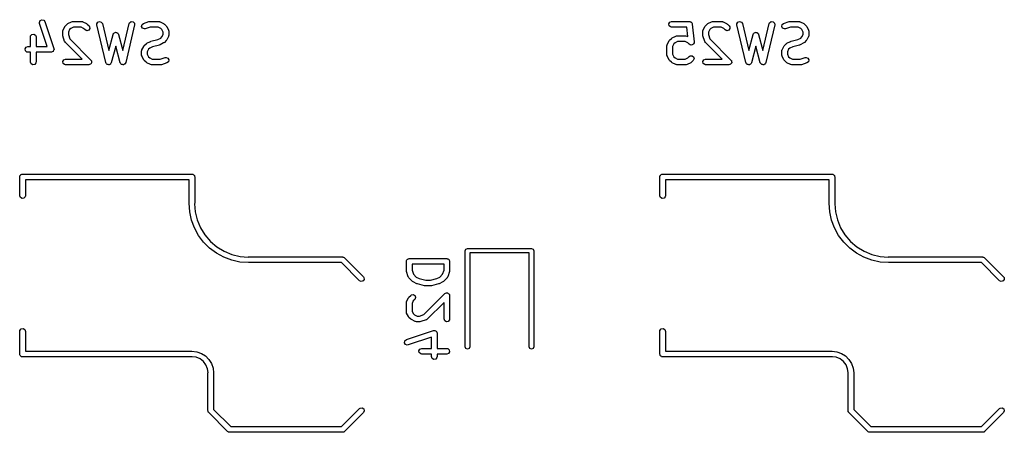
# Model space of a CAD drawing. Extents: x 3.18 to 10.88, y -3.25 to -0.52.
# Tile 13 of 52: x 4.99 to 6.02, y -2.58 to -2.15. Entities that reach past the tile are written whole.
import ezdxf

# ---------------------------------------------------------------- set-up
doc = ezdxf.new("R2010")
doc.units = 0
doc.header["$MEASUREMENT"] = 0
doc.layers.add('BLACK', color=7, linetype='CONTINUOUS')

msp = doc.modelspace()

# ---------------------------------------------------------------- linework, layer by layer
at = {"layer": 'BLACK', "linetype": 'CONTINUOUS'}
for p, q in [((5.01275, -2.1566), (5.01349, -2.15472)), ((5.0129, -2.15762), (5.01275, -2.1566)), ((5.02098, -2.18185), (5.0129, -2.15762)), ((5.01349, -2.15472), (5.01527, -2.15376)), ((5.01527, -2.15376), (5.01724, -2.15417)), ((5.01724, -2.15417), (5.0185, -2.15575)), ((5.0185, -2.15575), (5.02787, -2.18387)), ((5.03743, -2.16474), (5.0393, -2.16099)), ((5.0393, -2.16099), (5.03983, -2.16028)), ((5.03983, -2.16028), (5.03986, -2.16022)), ((5.03986, -2.16022), (5.04173, -2.15834)), ((5.04173, -2.15834), (5.04246, -2.15784)), ((5.04246, -2.15784), (5.0425, -2.15779)), ((5.0425, -2.15779), (5.04625, -2.15592)), ((5.04827, -2.16151), (5.04557, -2.16286)), ((5.04625, -2.15592), (5.04723, -2.15562)), ((5.04723, -2.15562), (5.0474, -2.15566)), ((5.0474, -2.15566), (5.04757, -2.1556)), ((5.04757, -2.1556), (5.05694, -2.1556)), ((5.05625, -2.16151), (5.04827, -2.16151)), ((5.05894, -2.16286), (5.05625, -2.16151)), ((5.05694, -2.1556), (5.05795, -2.15578)), ((5.05795, -2.15578), (5.05809, -2.1559)), ((5.05809, -2.1559), (5.05826, -2.15592)), ((5.05826, -2.15592), (5.06201, -2.15779)), ((5.06201, -2.15779), (5.06272, -2.15832)), ((5.06272, -2.15832), (5.06278, -2.15834)), ((5.06278, -2.15834), (5.06466, -2.16022)), ((5.06466, -2.16022), (5.06524, -2.16106)), ((5.06524, -2.16106), (5.06542, -2.16307)), ((5.07276, -2.15822), (5.07366, -2.15641)), ((5.07282, -2.15924), (5.07276, -2.15822)), ((5.08219, -2.19861), (5.07282, -2.15924)), ((5.07366, -2.15641), (5.07552, -2.15561)), ((5.07552, -2.15561), (5.07745, -2.15619)), ((5.07745, -2.15619), (5.07856, -2.15787)), ((5.07856, -2.15787), (5.08523, -2.18586)), ((5.0999, -2.18586), (5.10656, -2.15787)), ((5.11231, -2.15924), (5.10294, -2.19861)), ((5.10656, -2.15787), (5.10697, -2.15693)), ((5.10697, -2.15693), (5.10859, -2.15573)), ((5.10859, -2.15573), (5.11061, -2.15585)), ((5.11061, -2.15585), (5.11208, -2.15723)), ((5.11208, -2.15723), (5.11231, -2.15924)), ((5.11964, -2.16087), (5.12004, -2.15889)), ((5.1206, -2.16264), (5.11964, -2.16087)), ((5.12004, -2.15889), (5.12163, -2.15763)), ((5.12163, -2.15763), (5.12725, -2.15576)), ((5.12866, -2.16151), (5.12349, -2.16323)), ((5.12725, -2.15576), (5.12812, -2.15563)), ((5.12812, -2.15563), (5.12818, -2.1556)), ((5.12818, -2.1556), (5.13756, -2.1556)), ((5.13686, -2.16151), (5.12866, -2.16151)), ((5.13956, -2.16286), (5.13686, -2.16151)), ((5.13756, -2.1556), (5.13857, -2.15578)), ((5.13857, -2.15578), (5.1387, -2.1559)), ((5.1387, -2.1559), (5.13888, -2.15592)), ((5.13888, -2.15592), (5.14263, -2.15779)), ((5.14263, -2.15779), (5.14334, -2.15832)), ((5.14334, -2.15832), (5.1434, -2.15834)), ((5.1434, -2.15834), (5.14527, -2.16022)), ((5.14527, -2.16022), (5.14578, -2.16094)), ((5.14578, -2.16094), (5.14582, -2.16099)), ((5.14582, -2.16099), (5.1477, -2.16474)), ((5.67083, -2.15804), (5.67184, -2.1563)), ((5.67118, -2.16003), (5.67083, -2.15804)), ((5.67273, -2.16133), (5.67118, -2.16003)), ((5.67184, -2.1563), (5.67374, -2.1556)), ((5.67374, -2.16151), (5.67273, -2.16133)), ((5.67374, -2.1556), (5.69249, -2.1556)), ((5.68982, -2.16151), (5.67374, -2.16151)), ((5.69079, -2.17128), (5.68982, -2.16151)), ((5.69249, -2.1556), (5.69264, -2.15563)), ((5.69264, -2.15563), (5.69271, -2.15561)), ((5.69271, -2.15561), (5.69282, -2.15566)), ((5.69282, -2.15566), (5.6935, -2.15578)), ((5.6935, -2.15578), (5.69398, -2.15619)), ((5.69398, -2.15619), (5.69455, -2.15644)), ((5.69455, -2.15644), (5.69473, -2.15682)), ((5.69473, -2.15682), (5.69505, -2.15708)), ((5.69505, -2.15708), (5.69515, -2.1577)), ((5.69515, -2.1577), (5.69543, -2.15826)), ((5.69543, -2.15826), (5.6973, -2.17701)), ((5.70672, -2.16474), (5.7086, -2.16099)), ((5.7086, -2.16099), (5.70912, -2.16028)), ((5.70912, -2.16028), (5.70915, -2.16022)), ((5.70915, -2.16022), (5.71102, -2.15834)), ((5.71102, -2.15834), (5.71175, -2.15784)), ((5.71175, -2.15784), (5.71179, -2.15779)), ((5.71179, -2.15779), (5.71554, -2.15592)), ((5.71756, -2.16151), (5.71486, -2.16286)), ((5.71554, -2.15592), (5.71652, -2.15562)), ((5.71652, -2.15562), (5.71669, -2.15566)), ((5.71669, -2.15566), (5.71686, -2.1556)), ((5.71686, -2.1556), (5.72623, -2.1556)), ((5.72554, -2.16151), (5.71756, -2.16151)), ((5.72823, -2.16286), (5.72554, -2.16151)), ((5.72623, -2.1556), (5.72724, -2.15578)), ((5.72724, -2.15578), (5.72738, -2.1559)), ((5.72738, -2.1559), (5.72756, -2.15592)), ((5.72756, -2.15592), (5.7313, -2.15779)), ((5.7313, -2.15779), (5.73201, -2.15832)), ((5.73201, -2.15832), (5.73207, -2.15834)), ((5.73207, -2.15834), (5.73395, -2.16022)), ((5.73395, -2.16022), (5.73453, -2.16106)), ((5.73453, -2.16106), (5.73471, -2.16307)), ((5.74205, -2.15822), (5.74295, -2.15641)), ((5.74211, -2.15924), (5.74205, -2.15822)), ((5.75148, -2.19861), (5.74211, -2.15924)), ((5.74295, -2.15641), (5.74481, -2.15561)), ((5.74481, -2.15561), (5.74674, -2.15619)), ((5.74674, -2.15619), (5.74785, -2.15787)), ((5.74785, -2.15787), (5.75452, -2.18586)), ((5.76919, -2.18586), (5.77586, -2.15787)), ((5.7816, -2.15924), (5.77223, -2.19861)), ((5.77586, -2.15787), (5.77626, -2.15693)), ((5.77626, -2.15693), (5.77788, -2.15573)), ((5.77788, -2.15573), (5.7799, -2.15585)), ((5.7799, -2.15585), (5.78137, -2.15723)), ((5.78137, -2.15723), (5.7816, -2.15924)), ((5.78893, -2.16087), (5.78934, -2.15889)), ((5.78989, -2.16264), (5.78893, -2.16087)), ((5.78934, -2.15889), (5.79092, -2.15763)), ((5.79092, -2.15763), (5.79654, -2.15576)), ((5.79795, -2.16151), (5.79279, -2.16323)), ((5.79654, -2.15576), (5.79742, -2.15563)), ((5.79742, -2.15563), (5.79748, -2.1556)), ((5.79748, -2.1556), (5.80685, -2.1556)), ((5.80615, -2.16151), (5.79795, -2.16151)), ((5.80885, -2.16286), (5.80615, -2.16151)), ((5.80685, -2.1556), (5.80786, -2.15578)), ((5.80786, -2.15578), (5.80799, -2.1559)), ((5.80799, -2.1559), (5.80817, -2.15592)), ((5.80817, -2.15592), (5.81192, -2.15779)), ((5.81192, -2.15779), (5.81263, -2.15832)), ((5.81263, -2.15832), (5.81269, -2.15834)), ((5.81269, -2.15834), (5.81456, -2.16022)), ((5.81456, -2.16022), (5.81507, -2.16094)), ((5.81507, -2.16094), (5.81511, -2.16099)), ((5.81511, -2.16099), (5.81699, -2.16474)), ((5.00337, -2.17168), (5.00355, -2.17067)), ((5.00337, -2.18185), (5.00337, -2.17168)), ((5.00355, -2.17067), (5.00485, -2.16912)), ((5.00485, -2.16912), (5.00684, -2.16877)), ((5.00684, -2.16877), (5.00859, -2.16978)), ((5.00859, -2.16978), (5.00928, -2.17168)), ((5.00928, -2.17168), (5.00928, -2.18185)), ((5.03712, -2.16606), (5.0373, -2.16505)), ((5.03712, -2.16981), (5.03712, -2.16606)), ((5.03714, -2.16987), (5.03712, -2.16981)), ((5.03727, -2.17074), (5.03714, -2.16987)), ((5.03914, -2.17636), (5.03727, -2.17074)), ((5.0373, -2.16505), (5.03741, -2.16491)), ((5.03741, -2.16491), (5.03743, -2.16474)), ((5.04437, -2.16406), (5.04302, -2.16675)), ((5.04302, -2.16675), (5.04302, -2.16933)), ((5.04302, -2.16933), (5.04453, -2.17384)), ((5.04557, -2.16286), (5.04437, -2.16406)), ((5.06048, -2.16439), (5.05894, -2.16286)), ((5.06231, -2.16525), (5.06048, -2.16439)), ((5.06426, -2.16473), (5.06231, -2.16525)), ((5.06542, -2.16307), (5.06426, -2.16473)), ((5.08523, -2.18586), (5.08971, -2.16905)), ((5.08971, -2.16905), (5.09014, -2.16812)), ((5.09014, -2.16812), (5.09036, -2.16796)), ((5.09036, -2.16796), (5.09048, -2.16772)), ((5.09048, -2.16772), (5.09117, -2.16739)), ((5.09117, -2.16739), (5.0918, -2.16695)), ((5.0918, -2.16695), (5.09207, -2.16698)), ((5.09207, -2.16698), (5.09231, -2.16686)), ((5.09231, -2.16686), (5.09305, -2.16706)), ((5.09305, -2.16706), (5.09381, -2.16713)), ((5.09381, -2.16713), (5.094, -2.16732)), ((5.094, -2.16732), (5.09426, -2.16739)), ((5.09426, -2.16739), (5.0947, -2.16802)), ((5.0947, -2.16802), (5.09524, -2.16855)), ((5.09524, -2.16855), (5.09526, -2.16882)), ((5.09526, -2.16882), (5.09542, -2.16905)), ((5.09542, -2.16905), (5.0999, -2.18586)), ((5.12248, -2.16338), (5.1206, -2.16264)), ((5.12349, -2.16323), (5.12248, -2.16338)), ((5.14076, -2.16406), (5.13956, -2.16286)), ((5.13956, -2.173), (5.14076, -2.17181)), ((5.1421, -2.16675), (5.14076, -2.16406)), ((5.14076, -2.17181), (5.1421, -2.16911)), ((5.1421, -2.16911), (5.1421, -2.16675)), ((5.1477, -2.17113), (5.14582, -2.17488)), ((5.1477, -2.16474), (5.14799, -2.16572)), ((5.14772, -2.17095), (5.1477, -2.17113)), ((5.14783, -2.17082), (5.14772, -2.17095)), ((5.14801, -2.16981), (5.14783, -2.17082)), ((5.14799, -2.16572), (5.14795, -2.16589)), ((5.14795, -2.16589), (5.14801, -2.16606)), ((5.14801, -2.16606), (5.14801, -2.16981)), ((5.6743, -2.17279), (5.67804, -2.17091)), ((5.67804, -2.17091), (5.67903, -2.17062)), ((5.67903, -2.17062), (5.6792, -2.17066)), ((5.6792, -2.17066), (5.67937, -2.1706)), ((5.67937, -2.1706), (5.68874, -2.1706)), ((5.68874, -2.1706), (5.68975, -2.17078)), ((5.68975, -2.17078), (5.68988, -2.17089)), ((5.68988, -2.17089), (5.69006, -2.17091)), ((5.69006, -2.17091), (5.69079, -2.17128)), ((5.70641, -2.16606), (5.70659, -2.16505)), ((5.70641, -2.16981), (5.70641, -2.16606)), ((5.70643, -2.16987), (5.70641, -2.16981)), ((5.70656, -2.17074), (5.70643, -2.16987)), ((5.70844, -2.17636), (5.70656, -2.17074)), ((5.70659, -2.16505), (5.7067, -2.16491)), ((5.7067, -2.16491), (5.70672, -2.16474)), ((5.71366, -2.16406), (5.71231, -2.16675)), ((5.71231, -2.16675), (5.71231, -2.16933)), ((5.71231, -2.16933), (5.71382, -2.17384)), ((5.71486, -2.16286), (5.71366, -2.16406)), ((5.72977, -2.16439), (5.72823, -2.16286)), ((5.7316, -2.16525), (5.72977, -2.16439)), ((5.73355, -2.16473), (5.7316, -2.16525)), ((5.73471, -2.16307), (5.73355, -2.16473)), ((5.75452, -2.18586), (5.759, -2.16905)), ((5.759, -2.16905), (5.75943, -2.16812)), ((5.75943, -2.16812), (5.75966, -2.16796)), ((5.75966, -2.16796), (5.75977, -2.16772)), ((5.75977, -2.16772), (5.76046, -2.16739)), ((5.76046, -2.16739), (5.76109, -2.16695)), ((5.76109, -2.16695), (5.76136, -2.16698)), ((5.76136, -2.16698), (5.7616, -2.16686)), ((5.7616, -2.16686), (5.76234, -2.16706)), ((5.76234, -2.16706), (5.7631, -2.16713)), ((5.7631, -2.16713), (5.76329, -2.16732)), ((5.76329, -2.16732), (5.76355, -2.16739)), ((5.76355, -2.16739), (5.76399, -2.16802)), ((5.76399, -2.16802), (5.76453, -2.16855)), ((5.76453, -2.16855), (5.76455, -2.16882)), ((5.76455, -2.16882), (5.76471, -2.16905)), ((5.76471, -2.16905), (5.76919, -2.18586)), ((5.79177, -2.16338), (5.78989, -2.16264)), ((5.79279, -2.16323), (5.79177, -2.16338)), ((5.81005, -2.16406), (5.80885, -2.16286)), ((5.80885, -2.173), (5.81005, -2.17181)), ((5.8114, -2.16675), (5.81005, -2.16406)), ((5.81005, -2.17181), (5.8114, -2.16911)), ((5.8114, -2.16911), (5.8114, -2.16675)), ((5.81699, -2.17113), (5.81511, -2.17488)), ((5.81699, -2.16474), (5.81728, -2.16572)), ((5.81701, -2.17095), (5.81699, -2.17113)), ((5.81712, -2.17082), (5.81701, -2.17095)), ((5.8173, -2.16981), (5.81712, -2.17082)), ((5.81728, -2.16572), (5.81724, -2.16589)), ((5.81724, -2.16589), (5.8173, -2.16606)), ((5.8173, -2.16606), (5.8173, -2.16981)), ((4.99779, -2.18429), (4.9988, -2.18254)), ((4.9988, -2.18254), (5.0007, -2.18185)), ((5.0007, -2.18185), (5.00337, -2.18185)), ((5.00928, -2.18185), (5.02098, -2.18185)), ((5.03925, -2.1765), (5.03914, -2.17636)), ((5.03927, -2.17668), (5.03925, -2.1765)), ((5.03986, -2.17752), (5.03927, -2.17668)), ((5.05731, -2.19497), (5.03986, -2.17752)), ((5.04453, -2.17384), (5.06653, -2.19584)), ((5.09256, -2.18127), (5.08792, -2.19869)), ((5.09721, -2.19869), (5.09256, -2.18127)), ((5.11992, -2.18536), (5.12179, -2.18161)), ((5.12179, -2.18161), (5.12232, -2.1809)), ((5.12232, -2.1809), (5.12235, -2.18084)), ((5.12235, -2.18084), (5.12422, -2.17897)), ((5.12422, -2.17897), (5.12495, -2.17846)), ((5.12495, -2.17846), (5.12499, -2.17841)), ((5.12499, -2.17841), (5.12874, -2.17654)), ((5.13109, -2.18197), (5.12806, -2.18348)), ((5.12874, -2.17654), (5.12923, -2.17639)), ((5.12923, -2.17639), (5.12934, -2.17632)), ((5.12934, -2.17632), (5.13653, -2.17452)), ((5.13827, -2.18017), (5.13109, -2.18197)), ((5.13653, -2.17452), (5.13956, -2.173)), ((5.13839, -2.18009), (5.13827, -2.18017)), ((5.13888, -2.17995), (5.13839, -2.18009)), ((5.14263, -2.17807), (5.13888, -2.17995)), ((5.14267, -2.17802), (5.14263, -2.17807)), ((5.1434, -2.17752), (5.14267, -2.17802)), ((5.14527, -2.17564), (5.1434, -2.17752)), ((5.1453, -2.17558), (5.14527, -2.17564)), ((5.14582, -2.17488), (5.1453, -2.17558)), ((5.66891, -2.18105), (5.66909, -2.18004)), ((5.66891, -2.19043), (5.66891, -2.18105)), ((5.66909, -2.18004), (5.66921, -2.17991)), ((5.66921, -2.17991), (5.66923, -2.17973)), ((5.66923, -2.17973), (5.6711, -2.17598)), ((5.6711, -2.17598), (5.67163, -2.17528)), ((5.67163, -2.17528), (5.67165, -2.17522)), ((5.67165, -2.17522), (5.67353, -2.17334)), ((5.67353, -2.17334), (5.67425, -2.17284)), ((5.67425, -2.17284), (5.6743, -2.17279)), ((5.67617, -2.17905), (5.67482, -2.18175)), ((5.67482, -2.18175), (5.67482, -2.18973)), ((5.67736, -2.17786), (5.67617, -2.17905)), ((5.68006, -2.17651), (5.67736, -2.17786)), ((5.68804, -2.17651), (5.68006, -2.17651)), ((5.69074, -2.17786), (5.68804, -2.17651)), ((5.69228, -2.17939), (5.69074, -2.17786)), ((5.69229, -2.1794), (5.69228, -2.17939)), ((5.6923, -2.17942), (5.69229, -2.1794)), ((5.69321, -2.17983), (5.6923, -2.17942)), ((5.69411, -2.18025), (5.69321, -2.17983)), ((5.69412, -2.18024), (5.69411, -2.18025)), ((5.69414, -2.18025), (5.69412, -2.18024)), ((5.6951, -2.17998), (5.69414, -2.18025)), ((5.69606, -2.17972), (5.6951, -2.17998)), ((5.69607, -2.17971), (5.69606, -2.17972)), ((5.69609, -2.1797), (5.69607, -2.17971)), ((5.69665, -2.17888), (5.69609, -2.1797)), ((5.69722, -2.17807), (5.69665, -2.17888)), ((5.69722, -2.17803), (5.69721, -2.17805)), ((5.69721, -2.17805), (5.69722, -2.17807)), ((5.6973, -2.17701), (5.69722, -2.17803)), ((5.70854, -2.1765), (5.70844, -2.17636)), ((5.70856, -2.17668), (5.70854, -2.1765)), ((5.70915, -2.17752), (5.70856, -2.17668)), ((5.72661, -2.19497), (5.70915, -2.17752)), ((5.71382, -2.17384), (5.73582, -2.19584)), ((5.76186, -2.18127), (5.75721, -2.19869)), ((5.7665, -2.19869), (5.76186, -2.18127)), ((5.78921, -2.18536), (5.79109, -2.18161)), ((5.79109, -2.18161), (5.79161, -2.1809)), ((5.79161, -2.1809), (5.79164, -2.18084)), ((5.79164, -2.18084), (5.79351, -2.17897)), ((5.79351, -2.17897), (5.79424, -2.17846)), ((5.79424, -2.17846), (5.79428, -2.17841)), ((5.79428, -2.17841), (5.79803, -2.17654)), ((5.80038, -2.18197), (5.79735, -2.18348)), ((5.79803, -2.17654), (5.79852, -2.17639)), ((5.79852, -2.17639), (5.79863, -2.17632)), ((5.79863, -2.17632), (5.80582, -2.17452)), ((5.80757, -2.18017), (5.80038, -2.18197)), ((5.80582, -2.17452), (5.80885, -2.173)), ((5.80768, -2.18009), (5.80757, -2.18017)), ((5.80817, -2.17995), (5.80768, -2.18009)), ((5.81192, -2.17807), (5.80817, -2.17995)), ((5.81196, -2.17802), (5.81192, -2.17807)), ((5.81269, -2.17752), (5.81196, -2.17802)), ((5.81456, -2.17564), (5.81269, -2.17752)), ((5.81459, -2.17558), (5.81456, -2.17564)), ((5.81511, -2.17488), (5.81459, -2.17558)), ((4.99814, -2.18628), (4.99779, -2.18429)), ((4.99969, -2.18758), (4.99814, -2.18628)), ((5.0007, -2.18776), (4.99969, -2.18758)), ((5.00337, -2.18776), (5.0007, -2.18776)), ((5.00337, -2.19793), (5.00337, -2.18776)), ((5.02507, -2.18776), (5.00928, -2.18776)), ((5.00928, -2.18776), (5.00928, -2.19793)), ((5.02528, -2.18768), (5.02507, -2.18776)), ((5.02551, -2.18772), (5.02528, -2.18768)), ((5.02621, -2.18734), (5.02551, -2.18772)), ((5.02697, -2.18707), (5.02621, -2.18734)), ((5.02708, -2.18687), (5.02697, -2.18707)), ((5.02728, -2.18676), (5.02708, -2.18687)), ((5.02758, -2.18601), (5.02728, -2.18676)), ((5.02798, -2.18532), (5.02758, -2.18601)), ((5.02787, -2.18387), (5.02802, -2.18488)), ((5.02802, -2.18488), (5.02794, -2.18509)), ((5.02794, -2.18509), (5.02798, -2.18532)), ((5.11961, -2.18668), (5.11979, -2.18567)), ((5.11961, -2.19043), (5.11961, -2.18668)), ((5.11967, -2.19059), (5.11961, -2.19043)), ((5.11963, -2.19077), (5.11967, -2.19059)), ((5.11992, -2.19175), (5.11963, -2.19077)), ((5.11979, -2.18567), (5.1199, -2.18553)), ((5.1199, -2.18553), (5.11992, -2.18536)), ((5.12179, -2.1955), (5.11992, -2.19175)), ((5.12686, -2.18468), (5.12551, -2.18738)), ((5.12551, -2.18738), (5.12551, -2.18973)), ((5.12551, -2.18973), (5.12686, -2.19243)), ((5.12806, -2.18348), (5.12686, -2.18468)), ((5.12686, -2.19243), (5.12806, -2.19363)), ((5.66897, -2.19059), (5.66891, -2.19043)), ((5.66893, -2.19077), (5.66897, -2.19059)), ((5.66923, -2.19175), (5.66893, -2.19077)), ((5.6711, -2.1955), (5.66923, -2.19175)), ((5.67482, -2.18973), (5.67617, -2.19243)), ((5.67617, -2.19243), (5.67736, -2.19363)), ((5.69074, -2.19363), (5.69228, -2.19209)), ((5.69228, -2.19209), (5.69312, -2.1915)), ((5.69312, -2.1915), (5.69513, -2.19133)), ((5.69513, -2.19133), (5.69678, -2.19248)), ((5.69678, -2.19248), (5.69731, -2.19444)), ((5.7889, -2.18668), (5.78908, -2.18567)), ((5.7889, -2.19043), (5.7889, -2.18668)), ((5.78896, -2.19059), (5.7889, -2.19043)), ((5.78892, -2.19077), (5.78896, -2.19059)), ((5.78921, -2.19175), (5.78892, -2.19077)), ((5.78908, -2.18567), (5.78919, -2.18553)), ((5.78919, -2.18553), (5.78921, -2.18536)), ((5.79109, -2.1955), (5.78921, -2.19175)), ((5.79615, -2.18468), (5.7948, -2.18738)), ((5.7948, -2.18738), (5.7948, -2.18973)), ((5.7948, -2.18973), (5.79615, -2.19243)), ((5.79735, -2.18348), (5.79615, -2.18468)), ((5.79615, -2.19243), (5.79735, -2.19363)), ((5.00406, -2.19983), (5.00337, -2.19793)), ((5.00581, -2.20084), (5.00406, -2.19983)), ((5.0078, -2.20048), (5.00581, -2.20084)), ((5.0091, -2.19894), (5.0078, -2.20048)), ((5.00928, -2.19793), (5.0091, -2.19894)), ((5.03716, -2.19741), (5.03817, -2.19567)), ((5.03751, -2.1994), (5.03716, -2.19741)), ((5.03906, -2.2007), (5.03751, -2.1994)), ((5.03817, -2.19567), (5.04007, -2.19497)), ((5.04007, -2.20088), (5.03906, -2.2007)), ((5.04007, -2.19497), (5.05731, -2.19497)), ((5.06444, -2.20088), (5.04007, -2.20088)), ((5.06528, -2.20058), (5.06444, -2.20088)), ((5.06614, -2.20035), (5.06528, -2.20058)), ((5.06621, -2.20024), (5.06614, -2.20035)), ((5.06634, -2.20019), (5.06621, -2.20024)), ((5.06679, -2.19942), (5.06634, -2.20019)), ((5.06653, -2.19584), (5.0669, -2.19637)), ((5.06729, -2.19869), (5.06679, -2.19942)), ((5.0669, -2.19637), (5.067, -2.19645)), ((5.067, -2.19645), (5.06701, -2.19653)), ((5.06701, -2.19653), (5.06712, -2.19668)), ((5.06712, -2.19668), (5.0672, -2.19756)), ((5.0672, -2.19756), (5.06735, -2.19844)), ((5.06735, -2.19844), (5.06728, -2.19856)), ((5.06728, -2.19856), (5.06729, -2.19869)), ((5.08236, -2.19887), (5.08219, -2.19861)), ((5.08239, -2.19918), (5.08236, -2.19887)), ((5.0829, -2.19969), (5.08239, -2.19918)), ((5.0833, -2.2003), (5.0829, -2.19969)), ((5.0836, -2.20039), (5.0833, -2.2003)), ((5.08382, -2.2006), (5.0836, -2.20039)), ((5.08454, -2.20067), (5.08382, -2.2006)), ((5.08524, -2.20087), (5.08454, -2.20067)), ((5.08552, -2.20075), (5.08524, -2.20087)), ((5.08583, -2.20078), (5.08552, -2.20075)), ((5.08643, -2.20036), (5.08583, -2.20078)), ((5.08709, -2.20007), (5.08643, -2.20036)), ((5.08723, -2.1998), (5.08709, -2.20007)), ((5.08749, -2.19962), (5.08723, -2.1998)), ((5.08792, -2.19869), (5.08749, -2.19962)), ((5.09739, -2.19894), (5.09721, -2.19869)), ((5.09742, -2.19925), (5.09739, -2.19894)), ((5.09795, -2.19975), (5.09742, -2.19925)), ((5.09837, -2.20034), (5.09795, -2.19975)), ((5.09867, -2.20042), (5.09837, -2.20034)), ((5.09889, -2.20064), (5.09867, -2.20042)), ((5.09962, -2.20068), (5.09889, -2.20064)), ((5.10032, -2.20087), (5.09962, -2.20068)), ((5.1006, -2.20074), (5.10032, -2.20087)), ((5.10091, -2.20076), (5.1006, -2.20074)), ((5.10149, -2.20032), (5.10091, -2.20076)), ((5.10215, -2.20002), (5.10149, -2.20032)), ((5.10228, -2.19974), (5.10215, -2.20002)), ((5.10253, -2.19955), (5.10228, -2.19974)), ((5.10294, -2.19861), (5.10253, -2.19955)), ((5.12184, -2.19554), (5.12179, -2.1955)), ((5.12235, -2.19627), (5.12184, -2.19554)), ((5.12422, -2.19814), (5.12235, -2.19627)), ((5.12428, -2.19817), (5.12422, -2.19814)), ((5.12499, -2.19869), (5.12428, -2.19817)), ((5.12874, -2.20057), (5.12499, -2.19869)), ((5.12806, -2.19363), (5.13076, -2.19497)), ((5.12891, -2.20059), (5.12874, -2.20057)), ((5.12905, -2.2007), (5.12891, -2.20059)), ((5.13006, -2.20088), (5.12905, -2.2007)), ((5.13943, -2.20088), (5.13006, -2.20088)), ((5.13076, -2.19497), (5.13895, -2.19497)), ((5.13895, -2.19497), (5.14412, -2.19325)), ((5.13949, -2.20086), (5.13943, -2.20088)), ((5.14037, -2.20073), (5.13949, -2.20086)), ((5.14599, -2.19885), (5.14037, -2.20073)), ((5.14412, -2.19325), (5.14514, -2.1931)), ((5.14514, -2.1931), (5.14702, -2.19384)), ((5.14757, -2.1976), (5.14599, -2.19885)), ((5.14702, -2.19384), (5.14798, -2.19562)), ((5.14798, -2.19562), (5.14757, -2.1976)), ((5.67115, -2.19554), (5.6711, -2.1955)), ((5.67165, -2.19627), (5.67115, -2.19554)), ((5.67353, -2.19814), (5.67165, -2.19627)), ((5.67359, -2.19817), (5.67353, -2.19814)), ((5.6743, -2.19869), (5.67359, -2.19817)), ((5.67804, -2.20057), (5.6743, -2.19869)), ((5.67736, -2.19363), (5.68006, -2.19497)), ((5.67822, -2.20059), (5.67804, -2.20057)), ((5.67836, -2.2007), (5.67822, -2.20059)), ((5.67937, -2.20088), (5.67836, -2.2007)), ((5.68874, -2.20088), (5.67937, -2.20088)), ((5.68006, -2.19497), (5.68804, -2.19497)), ((5.68804, -2.19497), (5.69074, -2.19363)), ((5.68891, -2.20082), (5.68874, -2.20088)), ((5.68908, -2.20086), (5.68891, -2.20082)), ((5.69006, -2.20057), (5.68908, -2.20086)), ((5.69381, -2.19869), (5.69006, -2.20057)), ((5.69385, -2.19865), (5.69381, -2.19869)), ((5.69458, -2.19814), (5.69385, -2.19865)), ((5.69645, -2.19627), (5.69458, -2.19814)), ((5.69731, -2.19444), (5.69645, -2.19627)), ((5.70645, -2.19741), (5.70746, -2.19567)), ((5.7068, -2.1994), (5.70645, -2.19741)), ((5.70835, -2.2007), (5.7068, -2.1994)), ((5.70746, -2.19567), (5.70936, -2.19497)), ((5.70936, -2.20088), (5.70835, -2.2007)), ((5.70936, -2.19497), (5.72661, -2.19497)), ((5.73373, -2.20088), (5.70936, -2.20088)), ((5.73457, -2.20058), (5.73373, -2.20088)), ((5.73543, -2.20035), (5.73457, -2.20058)), ((5.7355, -2.20024), (5.73543, -2.20035)), ((5.73563, -2.20019), (5.7355, -2.20024)), ((5.73608, -2.19942), (5.73563, -2.20019)), ((5.73582, -2.19584), (5.73619, -2.19637)), ((5.73659, -2.19869), (5.73608, -2.19942)), ((5.73619, -2.19637), (5.73629, -2.19645)), ((5.73629, -2.19645), (5.7363, -2.19653)), ((5.7363, -2.19653), (5.73641, -2.19668)), ((5.73641, -2.19668), (5.73649, -2.19756)), ((5.73649, -2.19756), (5.73664, -2.19844)), ((5.73664, -2.19844), (5.73657, -2.19856)), ((5.73657, -2.19856), (5.73659, -2.19869)), ((5.75165, -2.19887), (5.75148, -2.19861)), ((5.75168, -2.19918), (5.75165, -2.19887)), ((5.7522, -2.19969), (5.75168, -2.19918)), ((5.7526, -2.2003), (5.7522, -2.19969)), ((5.75289, -2.20039), (5.7526, -2.2003)), ((5.75311, -2.2006), (5.75289, -2.20039)), ((5.75383, -2.20067), (5.75311, -2.2006)), ((5.75453, -2.20087), (5.75383, -2.20067)), ((5.75482, -2.20075), (5.75453, -2.20087)), ((5.75512, -2.20078), (5.75482, -2.20075)), ((5.75572, -2.20036), (5.75512, -2.20078)), ((5.75638, -2.20007), (5.75572, -2.20036)), ((5.75652, -2.1998), (5.75638, -2.20007)), ((5.75678, -2.19962), (5.75652, -2.1998)), ((5.75721, -2.19869), (5.75678, -2.19962)), ((5.76668, -2.19894), (5.7665, -2.19869)), ((5.76671, -2.19925), (5.76668, -2.19894)), ((5.76724, -2.19975), (5.76671, -2.19925)), ((5.76766, -2.20034), (5.76724, -2.19975)), ((5.76796, -2.20042), (5.76766, -2.20034)), ((5.76818, -2.20064), (5.76796, -2.20042)), ((5.76891, -2.20068), (5.76818, -2.20064)), ((5.76961, -2.20087), (5.76891, -2.20068)), ((5.76989, -2.20074), (5.76961, -2.20087)), ((5.7702, -2.20076), (5.76989, -2.20074)), ((5.77078, -2.20032), (5.7702, -2.20076)), ((5.77144, -2.20002), (5.77078, -2.20032)), ((5.77157, -2.19974), (5.77144, -2.20002)), ((5.77182, -2.19955), (5.77157, -2.19974)), ((5.77223, -2.19861), (5.77182, -2.19955)), ((5.79113, -2.19554), (5.79109, -2.1955)), ((5.79164, -2.19627), (5.79113, -2.19554)), ((5.79351, -2.19814), (5.79164, -2.19627)), ((5.79357, -2.19817), (5.79351, -2.19814)), ((5.79428, -2.19869), (5.79357, -2.19817)), ((5.79803, -2.20057), (5.79428, -2.19869)), ((5.79735, -2.19363), (5.80005, -2.19497)), ((5.79821, -2.20059), (5.79803, -2.20057)), ((5.79834, -2.2007), (5.79821, -2.20059)), ((5.79935, -2.20088), (5.79834, -2.2007)), ((5.80872, -2.20088), (5.79935, -2.20088)), ((5.80005, -2.19497), (5.80825, -2.19497)), ((5.80825, -2.19497), (5.81341, -2.19325)), ((5.80878, -2.20086), (5.80872, -2.20088)), ((5.80966, -2.20073), (5.80878, -2.20086)), ((5.81528, -2.19885), (5.80966, -2.20073)), ((5.81341, -2.19325), (5.81443, -2.1931)), ((5.81443, -2.1931), (5.81631, -2.19384)), ((5.81686, -2.1976), (5.81528, -2.19885)), ((5.81631, -2.19384), (5.81727, -2.19562)), ((5.81727, -2.19562), (5.81686, -2.1976)), ((4.9923, -2.3169), (4.99279, -2.31631)), ((4.99279, -2.31631), (4.99318, -2.31565)), ((4.99318, -2.31565), (4.99343, -2.31556)), ((4.99343, -2.31556), (4.9936, -2.31536)), ((4.9936, -2.31536), (4.99436, -2.31522)), ((4.99436, -2.31522), (4.99508, -2.31496)), ((4.99508, -2.31496), (5.17224, -2.31496)), ((5.17224, -2.31496), (5.17263, -2.31503)), ((5.17263, -2.31503), (5.17275, -2.315)), ((5.17275, -2.315), (5.17287, -2.31507)), ((5.17287, -2.31507), (5.17325, -2.31514)), ((5.17325, -2.31514), (5.17384, -2.31563)), ((5.17384, -2.31563), (5.1745, -2.31601)), ((5.1745, -2.31601), (5.17459, -2.31626)), ((5.17459, -2.31626), (5.1748, -2.31644)), ((5.66159, -2.3169), (5.66209, -2.31631)), ((5.66209, -2.31631), (5.66247, -2.31565)), ((5.66247, -2.31565), (5.66272, -2.31556)), ((5.66272, -2.31556), (5.66289, -2.31536)), ((5.66289, -2.31536), (5.66365, -2.31522)), ((5.66365, -2.31522), (5.66437, -2.31496)), ((5.66437, -2.31496), (5.84153, -2.31496)), ((5.84153, -2.31496), (5.84192, -2.31503)), ((5.84192, -2.31503), (5.84205, -2.315)), ((5.84205, -2.315), (5.84216, -2.31507)), ((5.84216, -2.31507), (5.84254, -2.31514)), ((5.84254, -2.31514), (5.84313, -2.31563)), ((5.84313, -2.31563), (5.84379, -2.31601)), ((5.84379, -2.31601), (5.84389, -2.31626)), ((5.84389, -2.31626), (5.84409, -2.31644)), ((4.99212, -2.31791), (4.99219, -2.31753)), ((4.99212, -2.3376), (4.99212, -2.31791)), ((4.99217, -2.3174), (4.99223, -2.31729)), ((4.99219, -2.31753), (4.99217, -2.3174)), ((4.99223, -2.31729), (4.9923, -2.3169)), ((5.16929, -2.32087), (4.99803, -2.32087)), ((4.99803, -2.32087), (4.99803, -2.3376)), ((5.16929, -2.34547), (5.16929, -2.32087)), ((5.1748, -2.31644), (5.17493, -2.31719)), ((5.17493, -2.31719), (5.17519, -2.31791)), ((5.17519, -2.31791), (5.17519, -2.34547)), ((5.66141, -2.31791), (5.66148, -2.31753)), ((5.66141, -2.3376), (5.66141, -2.31791)), ((5.66146, -2.3174), (5.66152, -2.31729)), ((5.66148, -2.31753), (5.66146, -2.3174)), ((5.66152, -2.31729), (5.66159, -2.3169)), ((5.83858, -2.32087), (5.66732, -2.32087)), ((5.66732, -2.32087), (5.66732, -2.3376)), ((5.83858, -2.34547), (5.83858, -2.32087)), ((5.84409, -2.31644), (5.84422, -2.31719)), ((5.84422, -2.31719), (5.84449, -2.31791)), ((5.84449, -2.31791), (5.84449, -2.34547)), ((4.99281, -2.3395), (4.99212, -2.3376)), ((4.99456, -2.34051), (4.99281, -2.3395)), ((4.99655, -2.34015), (4.99456, -2.34051)), ((4.99785, -2.33861), (4.99655, -2.34015)), ((4.99803, -2.3376), (4.99785, -2.33861)), ((5.16992, -2.3543), (5.16929, -2.34547)), ((5.16929, -2.34547), (5.16929, -2.34547)), ((5.17519, -2.34547), (5.17507, -2.34615)), ((5.17507, -2.34615), (5.17571, -2.35427)), ((5.66211, -2.3395), (5.66141, -2.3376)), ((5.66385, -2.34051), (5.66211, -2.3395)), ((5.66584, -2.34015), (5.66385, -2.34051)), ((5.66714, -2.33861), (5.66584, -2.34015)), ((5.66732, -2.3376), (5.66714, -2.33861)), ((5.83921, -2.3543), (5.83858, -2.34547)), ((5.83858, -2.34547), (5.83858, -2.34547)), ((5.84449, -2.34547), (5.84437, -2.34615)), ((5.84437, -2.34615), (5.845, -2.35427)), ((5.1718, -2.36294), (5.16992, -2.3543)), ((5.17571, -2.35427), (5.17777, -2.36286)), ((5.84109, -2.36294), (5.83921, -2.3543)), ((5.845, -2.35427), (5.84707, -2.36286)), ((5.17489, -2.37123), (5.1718, -2.36294)), ((5.17777, -2.36286), (5.18115, -2.37102)), ((5.84418, -2.37123), (5.84109, -2.36294)), ((5.84707, -2.36286), (5.85045, -2.37102)), ((5.17913, -2.379), (5.17489, -2.37123)), ((5.18115, -2.37102), (5.18577, -2.37855)), ((5.84842, -2.379), (5.84418, -2.37123)), ((5.85045, -2.37102), (5.85506, -2.37855)), ((5.18443, -2.38608), (5.17913, -2.379)), ((5.19069, -2.39233), (5.18443, -2.38608)), ((5.18577, -2.37855), (5.1915, -2.38526)), ((5.1915, -2.38526), (5.19822, -2.391)), ((5.85372, -2.38608), (5.84842, -2.379)), ((5.85998, -2.39233), (5.85372, -2.38608)), ((5.85506, -2.37855), (5.86079, -2.38526)), ((5.86079, -2.38526), (5.86751, -2.391)), ((5.19777, -2.39764), (5.19069, -2.39233)), ((5.20554, -2.40188), (5.19777, -2.39764)), ((5.19822, -2.391), (5.20575, -2.39561)), ((5.20575, -2.39561), (5.21391, -2.39899)), ((5.45794, -2.39501), (5.45863, -2.39334)), ((5.45794, -2.49541), (5.45794, -2.39501)), ((5.45863, -2.39334), (5.4603, -2.39265)), ((5.4603, -2.39265), (5.52723, -2.39265)), ((5.52487, -2.39737), (5.46266, -2.39737)), ((5.46266, -2.39737), (5.46266, -2.49541)), ((5.52487, -2.49541), (5.52487, -2.39737)), ((5.52723, -2.39265), (5.5289, -2.39334)), ((5.5289, -2.39334), (5.52959, -2.39501)), ((5.52959, -2.39501), (5.52959, -2.49541)), ((5.86706, -2.39764), (5.85998, -2.39233)), ((5.87483, -2.40188), (5.86706, -2.39764)), ((5.86751, -2.391), (5.87504, -2.39561)), ((5.87504, -2.39561), (5.8832, -2.39899)), ((5.21383, -2.40497), (5.20554, -2.40188)), ((5.22247, -2.40685), (5.21383, -2.40497)), ((5.21391, -2.39899), (5.22249, -2.40105)), ((5.2313, -2.40748), (5.22247, -2.40685)), ((5.22249, -2.40105), (5.23087, -2.40171)), ((5.23087, -2.40171), (5.2313, -2.40157)), ((5.2313, -2.40157), (5.32972, -2.40157)), ((5.3285, -2.40748), (5.2313, -2.40748)), ((5.34732, -2.4263), (5.3285, -2.40748)), ((5.32972, -2.40157), (5.3299, -2.40161)), ((5.3299, -2.40161), (5.32998, -2.40158)), ((5.32998, -2.40158), (5.3301, -2.40164)), ((5.3301, -2.40164), (5.33073, -2.40175)), ((5.33073, -2.40175), (5.33123, -2.40217)), ((5.33123, -2.40217), (5.33181, -2.40244)), ((5.33181, -2.40244), (5.35149, -2.42212)), ((5.39642, -2.40626), (5.39648, -2.40588)), ((5.39642, -2.41563), (5.39642, -2.40626)), ((5.39646, -2.40575), (5.39653, -2.40563)), ((5.39648, -2.40588), (5.39646, -2.40575)), ((5.39653, -2.40563), (5.39659, -2.40525)), ((5.39659, -2.40525), (5.39709, -2.40466)), ((5.39709, -2.40466), (5.39747, -2.404)), ((5.39747, -2.404), (5.39772, -2.40391)), ((5.39772, -2.40391), (5.39789, -2.4037)), ((5.39789, -2.4037), (5.39865, -2.40357)), ((5.39865, -2.40357), (5.39937, -2.40331)), ((5.39937, -2.40331), (5.43874, -2.40331)), ((5.43874, -2.40331), (5.43912, -2.40338)), ((5.43912, -2.40338), (5.43925, -2.40335)), ((5.43925, -2.40335), (5.43937, -2.40342)), ((5.43937, -2.40342), (5.43975, -2.40349)), ((5.43975, -2.40349), (5.44034, -2.40398)), ((5.44034, -2.40398), (5.441, -2.40436)), ((5.441, -2.40436), (5.44109, -2.40461)), ((5.44109, -2.40461), (5.4413, -2.40478)), ((5.4413, -2.40478), (5.44143, -2.40554)), ((5.44143, -2.40554), (5.44169, -2.40626)), ((5.44169, -2.40626), (5.44169, -2.41563)), ((5.88312, -2.40497), (5.87483, -2.40188)), ((5.89176, -2.40685), (5.88312, -2.40497)), ((5.8832, -2.39899), (5.89178, -2.40105)), ((5.90059, -2.40748), (5.89176, -2.40685)), ((5.89178, -2.40105), (5.90016, -2.40171)), ((5.90016, -2.40171), (5.90059, -2.40157)), ((5.90059, -2.40157), (5.99901, -2.40157)), ((5.99779, -2.40748), (5.90059, -2.40748)), ((6.01661, -2.4263), (5.99779, -2.40748)), ((5.99901, -2.40157), (5.99919, -2.40161)), ((5.99919, -2.40161), (5.99927, -2.40158)), ((5.99927, -2.40158), (5.99939, -2.40164)), ((5.99939, -2.40164), (6.00002, -2.40175)), ((6.00002, -2.40175), (6.00052, -2.40217)), ((6.00052, -2.40217), (6.0011, -2.40244)), ((6.0011, -2.40244), (6.02079, -2.42212)), ((5.39644, -2.41569), (5.39642, -2.41563)), ((5.39657, -2.41657), (5.39644, -2.41569)), ((5.39844, -2.42219), (5.39657, -2.41657)), ((5.40232, -2.40921), (5.40232, -2.41516)), ((5.43579, -2.40921), (5.40232, -2.40921)), ((5.40232, -2.41516), (5.40382, -2.41966)), ((5.43428, -2.41966), (5.43579, -2.41516)), ((5.43579, -2.41516), (5.43579, -2.40921)), ((5.44154, -2.41657), (5.43967, -2.42219)), ((5.44169, -2.41563), (5.44154, -2.4165)), ((5.44154, -2.4165), (5.44154, -2.41657)), ((5.34915, -2.42715), (5.34732, -2.4263)), ((5.3511, -2.42663), (5.34915, -2.42715)), ((5.35226, -2.42498), (5.3511, -2.42663)), ((5.35149, -2.42212), (5.35208, -2.42296)), ((5.35208, -2.42296), (5.35226, -2.42498)), ((5.39855, -2.42233), (5.39844, -2.42219)), ((5.39857, -2.42251), (5.39855, -2.42233)), ((5.39916, -2.42335), (5.39857, -2.42251)), ((5.40291, -2.4271), (5.39916, -2.42335)), ((5.40296, -2.42712), (5.40291, -2.4271)), ((5.40367, -2.42765), (5.40296, -2.42712)), ((5.40742, -2.42952), (5.40367, -2.42765)), ((5.40382, -2.41966), (5.40674, -2.42258)), ((5.40674, -2.42258), (5.40977, -2.4241)), ((5.40756, -2.42954), (5.40742, -2.42952)), ((5.40803, -2.42975), (5.40756, -2.42954)), ((5.40977, -2.4241), (5.41661, -2.4258)), ((5.41661, -2.4258), (5.4215, -2.4258)), ((5.4215, -2.4258), (5.42834, -2.4241)), ((5.42834, -2.4241), (5.43137, -2.42258)), ((5.43069, -2.42952), (5.4302, -2.42967)), ((5.43444, -2.42765), (5.43069, -2.42952)), ((5.43137, -2.42258), (5.43428, -2.41966)), ((5.43448, -2.4276), (5.43444, -2.42765)), ((5.4352, -2.4271), (5.43448, -2.4276)), ((5.43895, -2.42335), (5.4352, -2.4271)), ((5.43903, -2.42319), (5.43895, -2.42335)), ((5.43918, -2.42309), (5.43903, -2.42319)), ((5.43967, -2.42219), (5.43918, -2.42309)), ((6.01844, -2.42715), (6.01661, -2.4263)), ((6.02039, -2.42663), (6.01844, -2.42715)), ((6.02155, -2.42498), (6.02039, -2.42663)), ((6.02079, -2.42212), (6.02137, -2.42296)), ((6.02137, -2.42296), (6.02155, -2.42498)), ((5.41553, -2.43162), (5.40803, -2.42975)), ((5.41465, -2.4618), (5.43665, -2.43979)), ((5.41566, -2.43161), (5.41553, -2.43162)), ((5.41624, -2.43171), (5.41566, -2.43161)), ((5.42187, -2.43171), (5.41624, -2.43171)), ((5.42199, -2.43166), (5.42187, -2.43171)), ((5.42258, -2.43162), (5.42199, -2.43166)), ((5.43008, -2.42975), (5.42258, -2.43162)), ((5.4302, -2.42967), (5.43008, -2.42975)), ((5.43665, -2.43979), (5.43718, -2.43942)), ((5.43718, -2.43942), (5.43726, -2.43932)), ((5.43726, -2.43932), (5.43734, -2.43931)), ((5.43734, -2.43931), (5.43749, -2.4392)), ((5.43749, -2.4392), (5.43838, -2.43913)), ((5.43838, -2.43913), (5.43925, -2.43897)), ((5.43925, -2.43897), (5.43937, -2.43904)), ((5.43937, -2.43904), (5.4395, -2.43903)), ((5.4395, -2.43903), (5.44023, -2.43954)), ((5.44023, -2.43954), (5.441, -2.43998)), ((5.39642, -2.44938), (5.39659, -2.44837)), ((5.39642, -2.45875), (5.39642, -2.44938)), ((5.39659, -2.44837), (5.39671, -2.44823)), ((5.39671, -2.44823), (5.39673, -2.44806)), ((5.39673, -2.44806), (5.3986, -2.44431)), ((5.3986, -2.44431), (5.39913, -2.4436)), ((5.39913, -2.4436), (5.39916, -2.44354)), ((5.39916, -2.44354), (5.40103, -2.44167)), ((5.40103, -2.44167), (5.40187, -2.44108)), ((5.40187, -2.44108), (5.40388, -2.4409)), ((5.40367, -2.44738), (5.40232, -2.45008)), ((5.40232, -2.45008), (5.40232, -2.45806)), ((5.40521, -2.44584), (5.40367, -2.44738)), ((5.40388, -2.4409), (5.40554, -2.44206)), ((5.40606, -2.44401), (5.40521, -2.44584)), ((5.40554, -2.44206), (5.40606, -2.44401)), ((5.43579, -2.44901), (5.41833, -2.46647)), ((5.43579, -2.46625), (5.43579, -2.44901)), ((5.441, -2.43998), (5.44105, -2.44011)), ((5.44105, -2.44011), (5.44116, -2.44019)), ((5.44116, -2.44019), (5.44139, -2.44105)), ((5.44139, -2.44105), (5.44169, -2.44188)), ((5.44169, -2.44188), (5.44169, -2.46625)), ((5.39648, -2.45892), (5.39642, -2.45875)), ((5.39644, -2.45909), (5.39648, -2.45892)), ((5.39673, -2.46007), (5.39644, -2.45909)), ((5.3986, -2.46382), (5.39673, -2.46007)), ((5.40232, -2.45806), (5.40367, -2.46075)), ((5.39865, -2.46387), (5.3986, -2.46382)), ((5.39916, -2.46459), (5.39865, -2.46387)), ((5.40103, -2.46647), (5.39916, -2.46459)), ((5.40109, -2.46649), (5.40103, -2.46647)), ((5.4018, -2.46702), (5.40109, -2.46649)), ((5.40555, -2.46889), (5.4018, -2.46702)), ((5.40367, -2.46075), (5.40487, -2.46195)), ((5.40487, -2.46195), (5.40757, -2.4633)), ((5.40572, -2.46891), (5.40555, -2.46889)), ((5.40586, -2.46903), (5.40572, -2.46891)), ((5.40687, -2.46921), (5.40586, -2.46903)), ((5.41062, -2.46921), (5.40687, -2.46921)), ((5.40757, -2.4633), (5.41014, -2.4633)), ((5.41014, -2.4633), (5.41465, -2.4618)), ((5.41068, -2.46918), (5.41062, -2.46921)), ((5.41155, -2.46905), (5.41068, -2.46918)), ((5.41718, -2.46718), (5.41155, -2.46905)), ((5.41731, -2.46707), (5.41718, -2.46718)), ((5.41749, -2.46705), (5.41731, -2.46707)), ((5.41833, -2.46647), (5.41749, -2.46705)), ((5.43648, -2.46815), (5.43579, -2.46625)), ((5.43823, -2.46916), (5.43648, -2.46815)), ((5.44022, -2.46881), (5.43823, -2.46916)), ((5.44151, -2.46726), (5.44022, -2.46881)), ((5.44169, -2.46625), (5.44151, -2.46726)), ((4.99212, -2.47933), (4.9923, -2.47832)), ((4.99212, -2.50295), (4.99212, -2.47933)), ((4.9923, -2.47832), (4.9936, -2.47677)), ((4.9936, -2.47677), (4.99559, -2.47642)), ((4.99559, -2.47642), (4.99734, -2.47743)), ((4.99734, -2.47743), (4.99803, -2.47933)), ((4.99803, -2.47933), (4.99803, -2.5)), ((5.39656, -2.48782), (5.42468, -2.47845)), ((5.42468, -2.47845), (5.4257, -2.4783)), ((5.4257, -2.4783), (5.42591, -2.47838)), ((5.42591, -2.47838), (5.42613, -2.47834)), ((5.42613, -2.47834), (5.42683, -2.47875)), ((5.42683, -2.47875), (5.42758, -2.47904)), ((5.42758, -2.47904), (5.42768, -2.47924)), ((5.42768, -2.47924), (5.42788, -2.47935)), ((5.42788, -2.47935), (5.42815, -2.48011)), ((5.42815, -2.48011), (5.42854, -2.48082)), ((5.42854, -2.48082), (5.42849, -2.48104)), ((5.42849, -2.48104), (5.42857, -2.48125)), ((5.66141, -2.47933), (5.66159, -2.47832)), ((5.66141, -2.50295), (5.66141, -2.47933)), ((5.66159, -2.47832), (5.66289, -2.47677)), ((5.66289, -2.47677), (5.66488, -2.47642)), ((5.66488, -2.47642), (5.66663, -2.47743)), ((5.66663, -2.47743), (5.66732, -2.47933)), ((5.66732, -2.47933), (5.66732, -2.5)), ((5.39457, -2.49106), (5.39498, -2.48908)), ((5.39554, -2.49283), (5.39457, -2.49106)), ((5.39498, -2.48908), (5.39656, -2.48782)), ((5.42266, -2.48535), (5.39843, -2.49343)), ((5.42266, -2.49705), (5.42266, -2.48535)), ((5.42857, -2.48125), (5.42857, -2.49705)), ((4.99803, -2.5), (5.17224, -2.5)), ((5.17224, -2.5), (5.17224, -2.5)), ((5.17224, -2.5), (5.17224, -2.5)), ((5.17224, -2.5), (5.17728, -2.50057)), ((5.17728, -2.50057), (5.18206, -2.50224)), ((5.39741, -2.49358), (5.39554, -2.49283)), ((5.39843, -2.49343), (5.39741, -2.49358)), ((5.40958, -2.49949), (5.41059, -2.49774)), ((5.40994, -2.50148), (5.40958, -2.49949)), ((5.41148, -2.50277), (5.40994, -2.50148)), ((5.41059, -2.49774), (5.41249, -2.49705)), ((5.41249, -2.49705), (5.42266, -2.49705)), ((5.42857, -2.49705), (5.43874, -2.49705)), ((5.43874, -2.49705), (5.43975, -2.49722)), ((5.43975, -2.49722), (5.4413, -2.49852)), ((5.44165, -2.50051), (5.44064, -2.50226)), ((5.4413, -2.49852), (5.44165, -2.50051)), ((5.45863, -2.49708), (5.45794, -2.49541)), ((5.4603, -2.49777), (5.45863, -2.49708)), ((5.46197, -2.49708), (5.4603, -2.49777)), ((5.46266, -2.49541), (5.46197, -2.49708)), ((5.52556, -2.49708), (5.52487, -2.49541)), ((5.52723, -2.49777), (5.52556, -2.49708)), ((5.5289, -2.49708), (5.52723, -2.49777)), ((5.52959, -2.49541), (5.5289, -2.49708)), ((5.66732, -2.5), (5.84153, -2.5)), ((5.84153, -2.5), (5.84657, -2.50057)), ((5.84657, -2.50057), (5.85135, -2.50224)), ((4.99239, -2.50367), (4.99212, -2.50295)), ((4.99252, -2.50443), (4.99239, -2.50367)), ((4.99272, -2.5046), (4.99252, -2.50443)), ((4.99281, -2.50485), (4.99272, -2.5046)), ((4.99348, -2.50523), (4.99281, -2.50485)), ((4.99407, -2.50573), (4.99348, -2.50523)), ((4.99445, -2.50579), (4.99407, -2.50573)), ((4.99456, -2.50586), (4.99445, -2.50579)), ((4.99469, -2.50584), (4.99456, -2.50586)), ((4.99508, -2.5059), (4.99469, -2.50584)), ((5.17224, -2.5059), (4.99508, -2.5059)), ((5.17256, -2.5058), (5.17224, -2.5059)), ((5.17224, -2.5059), (5.17224, -2.5059)), ((5.17661, -2.50634), (5.17256, -2.5058)), ((5.18068, -2.50802), (5.17661, -2.50634)), ((5.18417, -2.5107), (5.18068, -2.50802)), ((5.18206, -2.50224), (5.18636, -2.50494)), ((5.18686, -2.5142), (5.18417, -2.5107)), ((5.18636, -2.50494), (5.18994, -2.50852)), ((5.18994, -2.50852), (5.19264, -2.51281)), ((5.41249, -2.50295), (5.41148, -2.50277)), ((5.42266, -2.50295), (5.41249, -2.50295)), ((5.42266, -2.50562), (5.42266, -2.50295)), ((5.42335, -2.50752), (5.42266, -2.50562)), ((5.4251, -2.50853), (5.42335, -2.50752)), ((5.42709, -2.50818), (5.4251, -2.50853)), ((5.42839, -2.50663), (5.42709, -2.50818)), ((5.42857, -2.50562), (5.42839, -2.50663)), ((5.43874, -2.50295), (5.42857, -2.50295)), ((5.42857, -2.50295), (5.42857, -2.50562)), ((5.44064, -2.50226), (5.43874, -2.50295)), ((5.66168, -2.50367), (5.66141, -2.50295)), ((5.66181, -2.50443), (5.66168, -2.50367)), ((5.66201, -2.5046), (5.66181, -2.50443)), ((5.66211, -2.50485), (5.66201, -2.5046)), ((5.66277, -2.50523), (5.66211, -2.50485)), ((5.66336, -2.50573), (5.66277, -2.50523)), ((5.66374, -2.50579), (5.66336, -2.50573)), ((5.66385, -2.50586), (5.66374, -2.50579)), ((5.66398, -2.50584), (5.66385, -2.50586)), ((5.66437, -2.5059), (5.66398, -2.50584)), ((5.84153, -2.5059), (5.66437, -2.5059)), ((5.84185, -2.5058), (5.84153, -2.5059)), ((5.84153, -2.5059), (5.84153, -2.5059)), ((5.8459, -2.50634), (5.84185, -2.5058)), ((5.84997, -2.50802), (5.8459, -2.50634)), ((5.85347, -2.5107), (5.84997, -2.50802)), ((5.85135, -2.50224), (5.85565, -2.50494)), ((5.85615, -2.5142), (5.85347, -2.5107)), ((5.85565, -2.50494), (5.85923, -2.50852)), ((5.85923, -2.50852), (5.86193, -2.51281)), ((5.18854, -2.51827), (5.18686, -2.5142)), ((5.18906, -2.52217), (5.18854, -2.51827)), ((5.18897, -2.52264), (5.18906, -2.52217)), ((5.19264, -2.51281), (5.19431, -2.5176)), ((5.19431, -2.5176), (5.19488, -2.52263)), ((5.85783, -2.51827), (5.85615, -2.5142)), ((5.85835, -2.52217), (5.85783, -2.51827)), ((5.85826, -2.52264), (5.85835, -2.52217)), ((5.86193, -2.51281), (5.8636, -2.5176)), ((5.8636, -2.5176), (5.86417, -2.52264)), ((5.18897, -2.56201), (5.18897, -2.52264)), ((5.19488, -2.52263), (5.19488, -2.52264)), ((5.19488, -2.52264), (5.19488, -2.52264)), ((5.19488, -2.52264), (5.19488, -2.52264)), ((5.19488, -2.52264), (5.19488, -2.56078)), ((5.85826, -2.56201), (5.85826, -2.52264)), ((5.86417, -2.52264), (5.86417, -2.52264)), ((5.86417, -2.52264), (5.86417, -2.52264)), ((5.86417, -2.52264), (5.86417, -2.52264)), ((5.86417, -2.52264), (5.86417, -2.56078)), ((5.18919, -2.56261), (5.18897, -2.56201)), ((5.18925, -2.56325), (5.18919, -2.56261)), ((5.18962, -2.56378), (5.18925, -2.56325)), ((5.19488, -2.56078), (5.21283, -2.57874)), ((5.3285, -2.57874), (5.34732, -2.55992)), ((5.34732, -2.55992), (5.34816, -2.55933)), ((5.34816, -2.55933), (5.35017, -2.55915)), ((5.35017, -2.55915), (5.35183, -2.56031)), ((5.35235, -2.56226), (5.35149, -2.56409)), ((5.35183, -2.56031), (5.35235, -2.56226)), ((5.85849, -2.56261), (5.85826, -2.56201)), ((5.85854, -2.56325), (5.85849, -2.56261)), ((5.85891, -2.56378), (5.85854, -2.56325)), ((5.86417, -2.56078), (5.88213, -2.57874)), ((5.99779, -2.57874), (6.01661, -2.55992)), ((6.01661, -2.55992), (6.01745, -2.55933)), ((6.01745, -2.55933), (6.01946, -2.55915)), ((6.01946, -2.55915), (6.02112, -2.56031)), ((6.02164, -2.56226), (6.02079, -2.56409)), ((6.02112, -2.56031), (6.02164, -2.56226)), ((5.18966, -2.5639), (5.18962, -2.56378)), ((5.18973, -2.56394), (5.18966, -2.5639)), ((5.18984, -2.56409), (5.18973, -2.56394)), ((5.20952, -2.58378), (5.18984, -2.56409)), ((5.35149, -2.56409), (5.33181, -2.58378)), ((5.85896, -2.5639), (5.85891, -2.56378)), ((5.85902, -2.56394), (5.85896, -2.5639)), ((5.85913, -2.56409), (5.85902, -2.56394)), ((5.87881, -2.58378), (5.85913, -2.56409)), ((6.02079, -2.56409), (6.0011, -2.58378)), ((5.21011, -2.58405), (5.20952, -2.58378)), ((5.2106, -2.58447), (5.21011, -2.58405)), ((5.21283, -2.57874), (5.3285, -2.57874)), ((5.3315, -2.584), (5.33097, -2.58437)), ((5.33162, -2.58395), (5.3315, -2.584)), ((5.33166, -2.58388), (5.33162, -2.58395)), ((5.33181, -2.58378), (5.33166, -2.58388)), ((5.8794, -2.58405), (5.87881, -2.58378)), ((5.87989, -2.58447), (5.8794, -2.58405)), ((5.88213, -2.57874), (5.99779, -2.57874)), ((6.00079, -2.584), (6.00026, -2.58437)), ((6.00091, -2.58395), (6.00079, -2.584)), ((6.00095, -2.58388), (6.00091, -2.58395)), ((6.0011, -2.58378), (6.00095, -2.58388)), ((5.21124, -2.58458), (5.2106, -2.58447)), ((5.21135, -2.58463), (5.21124, -2.58458)), ((5.21143, -2.58461), (5.21135, -2.58463)), ((5.21161, -2.58464), (5.21143, -2.58461)), ((5.32972, -2.58464), (5.21161, -2.58464)), ((5.33033, -2.58442), (5.32972, -2.58464)), ((5.33097, -2.58437), (5.33033, -2.58442)), ((5.88053, -2.58458), (5.87989, -2.58447)), ((5.88065, -2.58463), (5.88053, -2.58458)), ((5.88072, -2.58461), (5.88065, -2.58463)), ((5.8809, -2.58464), (5.88072, -2.58461)), ((5.99901, -2.58464), (5.8809, -2.58464)), ((5.99962, -2.58442), (5.99901, -2.58464)), ((6.00026, -2.58437), (5.99962, -2.58442))]:
    msp.add_line(p, q, dxfattribs=at)

doc.saveas('drawing.dxf')
